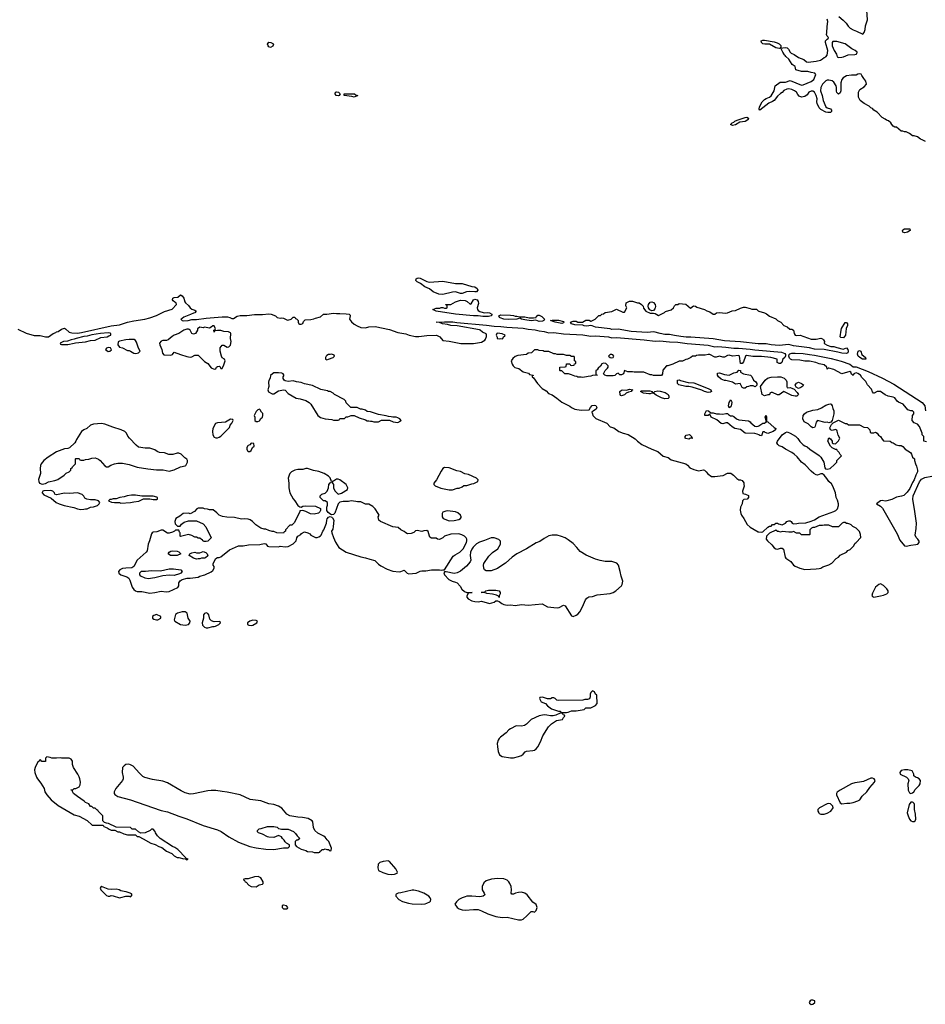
# Model space of a CAD drawing. Header units: inches. Extents: x 2386215 to 2556187, y 580866 to 760840.
# Tile 175 of 203: x 2530811 to 2542068, y 679246 to 691493. Entities that reach past the tile are written whole.
import ezdxf

# ---------------------------------------------------------------- set-up
doc = ezdxf.new("R2010")
doc.units = ezdxf.units.IN
doc.header["$MEASUREMENT"] = 0
for name, color, linetype in [('C5638', 7, 'Continuous'), ('C5639', 7, 'Continuous'), ('C5647', 7, 'Continuous'), ('C5648', 7, 'Continuous'), ('C5649', 7, 'Continuous')]:
    doc.layers.add(name, color=color, linetype=linetype)

msp = doc.modelspace()

# ---------------------------------------------------------------- linework, layer by layer
at = {"layer": 'C5638', "color": 5, "elevation": 20}
for points in [[(2535907, 688227), (2536070, 688240), (2536230, 688213), (2536310, 688210), (2536430, 688174), (2536470, 688170), (2536499, 688150), (2536507, 688130), (2536490, 688109), (2536470, 688107), (2536406, 688114), (2536367, 688107), (2536310, 688089), (2536289, 688089), (2536230, 688109), (2536190, 688104), (2536070, 688074), (2536020, 688080), (2535950, 688109), (2535906, 688146), (2535849, 688169), (2535793, 688213), (2535750, 688234), (2535734, 688250), (2535739, 688270), (2535750, 688277), (2535770, 688281), (2535790, 688277), (2535870, 688237)], [(2536590, 687847), (2536630, 687851), (2536650, 687846), (2536682, 687830), (2536674, 687810), (2536670, 687809), (2536638, 687802), (2536570, 687801), (2536510, 687810), (2536450, 687810), (2536230, 687832), (2535990, 687869), (2535948, 687890), (2535990, 687905), (2536035, 687905), (2536050, 687914), (2536070, 687914), (2536090, 687905), (2536115, 687905), (2536126, 687910), (2536126, 687930), (2536122, 687942), (2536108, 687948), (2536110, 687952), (2536170, 687952), (2536230, 687985), (2536290, 688006), (2536350, 688002), (2536374, 687990), (2536410, 687954), (2536422, 687958), (2536450, 688010), (2536470, 688017), (2536496, 688010), (2536511, 687990), (2536515, 687965), (2536498, 687910), (2536501, 687890), (2536510, 687878), (2536530, 687863), (2536574, 687850)], [(2538670, 687874), (2538645, 687885), (2538629, 687909), (2538625, 687930), (2538629, 687950), (2538650, 687978), (2538670, 687983), (2538690, 687974), (2538709, 687950), (2538713, 687927), (2538711, 687909), (2538705, 687895), (2538690, 687875)], [(2537030, 687796), (2537090, 687799), (2537146, 687786), (2537197, 687783), (2537229, 687791), (2537234, 687806), (2537250, 687818), (2537270, 687818), (2537301, 687801), (2537334, 687770), (2537325, 687750), (2537310, 687744), (2537270, 687740), (2537225, 687755), (2537170, 687749), (2537090, 687759), (2537048, 687770), (2537030, 687782), (2536990, 687767), (2536890, 687765), (2536828, 687768), (2536784, 687784), (2536777, 687790), (2536769, 687810), (2536790, 687822), (2536910, 687820), (2536950, 687815), (2536970, 687807), (2536990, 687807)], [(2533230, 687686), (2533210, 687686), (2533193, 687667), (2533170, 687658), (2533110, 687668), (2533090, 687662), (2533050, 687668), (2533022, 687650), (2533022, 687630), (2532996, 687590), (2532970, 687581), (2532949, 687590), (2532929, 687630), (2532919, 687639), (2532910, 687644), (2532890, 687645), (2532850, 687633), (2532788, 687592), (2532730, 687569), (2532706, 687554), (2532658, 687510), (2532635, 687505), (2532590, 687505), (2532570, 687496), (2532551, 687470), (2532553, 687450), (2532577, 687390), (2532586, 687346), (2532603, 687323), (2532690, 687319), (2532709, 687330), (2532730, 687358), (2532810, 687327), (2532890, 687303), (2532930, 687296), (2532950, 687298), (2532990, 687322), (2533030, 687322), (2533110, 687242), (2533150, 687218), (2533190, 687165), (2533230, 687145), (2533248, 687152), (2533258, 687170), (2533270, 687178), (2533290, 687182), (2533298, 687178), (2533310, 687154), (2533330, 687154), (2533350, 687202), (2533364, 687250), (2533355, 687270), (2533330, 687289), (2533319, 687310), (2533304, 687370), (2533304, 687410), (2533330, 687445), (2533350, 687445), (2533390, 687421), (2533410, 687423), (2533430, 687445), (2533439, 687490), (2533433, 687530), (2533434, 687590), (2533430, 687598), (2533406, 687610), (2533350, 687614), (2533310, 687628), (2533270, 687628), (2533238, 687622), (2533230, 687608), (2533226, 687630), (2533242, 687638), (2533246, 687650)], [(2537550, 687715), (2537510, 687721), (2537466, 687730), (2537408, 687750), (2537430, 687758), (2537510, 687758), (2537570, 687738), (2537578, 687730), (2537570, 687722)], [(2531910, 687597), (2531814, 687590), (2531707, 687573), (2531650, 687556), (2531608, 687552), (2531512, 687530), (2531490, 687519), (2531450, 687512), (2531404, 687496), (2531354, 687490), (2531314, 687470), (2531318, 687458), (2531330, 687454), (2531410, 687452), (2531490, 687468), (2531506, 687474), (2531628, 687488), (2531690, 687504), (2531750, 687507), (2531821, 687539), (2531898, 687550), (2531918, 687562), (2531946, 687570), (2531946, 687590), (2531935, 687595)], [(2536750, 687593), (2536742, 687590), (2536732, 687570), (2536745, 687545), (2536746, 687530), (2536770, 687523), (2536790, 687527), (2536810, 687525), (2536818, 687530), (2536826, 687550), (2536842, 687558), (2536846, 687570), (2536810, 687588)], [(2532170, 687516), (2532130, 687512), (2532050, 687496), (2532034, 687486), (2532033, 687450), (2532050, 687422), (2532090, 687412), (2532150, 687379), (2532170, 687378), (2532190, 687370), (2532230, 687345), (2532250, 687342), (2532270, 687346), (2532290, 687350), (2532309, 687370), (2532287, 687407), (2532263, 687483), (2532250, 687502), (2532234, 687514)], [(2531910, 687414), (2531890, 687408), (2531878, 687390), (2531910, 687367), (2531930, 687371), (2531952, 687388), (2531942, 687410)], [(2534690, 687335), (2534670, 687328), (2534650, 687328), (2534630, 687315), (2534622, 687310), (2534614, 687290), (2534614, 687270), (2534630, 687262), (2534648, 687272), (2534706, 687290), (2534726, 687310), (2534722, 687322)], [(2538170, 687329), (2538150, 687328), (2538132, 687310), (2538150, 687292), (2538170, 687286), (2538188, 687292), (2538195, 687310), (2538183, 687323)], [(2534030, 687102), (2533970, 687099), (2533952, 687090), (2533930, 687066), (2533926, 687034), (2533910, 687006), (2533904, 686984), (2533907, 686930), (2533897, 686890), (2533906, 686866), (2533950, 686841), (2533970, 686841), (2534030, 686876), (2534090, 686891), (2534110, 686884), (2534150, 686845), (2534246, 686786), (2534299, 686779), (2534370, 686758), (2534411, 686731), (2534430, 686712), (2534518, 686570), (2534550, 686547), (2534610, 686527), (2534690, 686521), (2534710, 686512), (2534770, 686514), (2534782, 686518), (2534790, 686534), (2534850, 686534), (2534870, 686554), (2534890, 686554), (2534930, 686572), (2534968, 686572), (2535030, 686541), (2535110, 686518), (2535130, 686505), (2535150, 686505), (2535170, 686498), (2535190, 686498), (2535212, 686492), (2535270, 686492), (2535310, 686512), (2535410, 686514), (2535453, 686493), (2535510, 686485), (2535550, 686502), (2535555, 686510), (2535538, 686530), (2535510, 686542), (2535490, 686548), (2535450, 686548), (2535430, 686555), (2535396, 686556), (2535367, 686567), (2535270, 686582), (2535170, 686615), (2535130, 686622), (2535110, 686635), (2535068, 686648), (2535049, 686649), (2535008, 686668), (2534926, 686670), (2534870, 686726), (2534866, 686750), (2534846, 686770), (2534726, 686830), (2534706, 686850), (2534670, 686868), (2534650, 686869), (2534637, 686877), (2534554, 686894), (2534450, 686944), (2534350, 686964), (2534310, 686982), (2534250, 686989), (2534210, 687002), (2534150, 686995), (2534110, 687002), (2534098, 687010), (2534088, 687030), (2534088, 687050), (2534096, 687064), (2534096, 687076), (2534086, 687090), (2534070, 687098)], [(2539952, 686928), (2539930, 686938), (2539890, 686938), (2539871, 686929), (2539850, 686928), (2539830, 686909), (2539810, 686909), (2539790, 686918), (2539768, 686968), (2539710, 686959), (2539670, 686983), (2539590, 687005), (2539570, 687007), (2539530, 687023), (2539497, 687050), (2539484, 687070), (2539485, 687095), (2539510, 687099), (2539570, 687081), (2539630, 687072), (2539690, 687102), (2539730, 687111), (2539750, 687136), (2539770, 687131), (2539772, 687110), (2539807, 687087), (2539894, 687070), (2539910, 687054), (2539931, 687011), (2539962, 686990), (2539972, 686970), (2539972, 686948)], [(2539370, 686855), (2539322, 686870), (2539290, 686886), (2539170, 686921), (2539130, 686929), (2539090, 686929), (2539006, 686950), (2538988, 686970), (2538988, 687010), (2539010, 687012), (2539024, 687004), (2539122, 686982), (2539190, 686978), (2539370, 686908), (2539401, 686890), (2539410, 686868), (2539400, 686860)], [(2538290, 686814), (2538280, 686820), (2538274, 686830), (2538273, 686870), (2538290, 686884), (2538310, 686891), (2538355, 686885), (2538390, 686898), (2538434, 686890), (2538418, 686882), (2538414, 686870), (2538378, 686862), (2538351, 686849), (2538330, 686829)], [(2538690, 686854), (2538706, 686870), (2538744, 686876), (2538774, 686874), (2538835, 686855), (2538870, 686830), (2538882, 686810), (2538882, 686798), (2538881, 686790), (2538870, 686783), (2538830, 686778), (2538790, 686790), (2538722, 686822), (2538690, 686848), (2538670, 686848), (2538650, 686838), (2538630, 686838), (2538566, 686850), (2538526, 686870), (2538542, 686878), (2538645, 686875), (2538674, 686870), (2538678, 686858)], [(2539630, 686666), (2539621, 686690), (2539630, 686731), (2539650, 686763), (2539661, 686750), (2539663, 686730), (2539656, 686690), (2539650, 686677)], [(2533790, 686648), (2533770, 686642), (2533750, 686622), (2533725, 686570), (2533732, 686550), (2533734, 686510), (2533750, 686494), (2533770, 686494), (2533790, 686502), (2533809, 686531), (2533828, 686550), (2533835, 686570), (2533834, 686594), (2533818, 686610), (2533800, 686640)], [(2531830, 686469), (2531730, 686461), (2531690, 686449), (2531645, 686410), (2531608, 686392), (2531581, 686370), (2531516, 686270), (2531511, 686250), (2531498, 686230), (2531430, 686166), (2531410, 686158), (2531370, 686155), (2531270, 686117), (2531166, 686054), (2531110, 686009), (2531079, 685970), (2531070, 685948), (2531067, 685910), (2531070, 685850), (2531047, 685773), (2531048, 685750), (2531058, 685730), (2531090, 685715), (2531130, 685725), (2531170, 685744), (2531250, 685763), (2531284, 685776), (2531366, 685830), (2531390, 685854), (2531426, 685870), (2531446, 685890), (2531447, 685913), (2531462, 685918), (2531467, 685933), (2531506, 685970), (2531506, 686030), (2531510, 686034), (2531550, 686034), (2531558, 686018), (2531570, 686014), (2531610, 686014), (2531630, 686022), (2531670, 686025), (2531710, 686041), (2531750, 686045), (2531790, 686026), (2531811, 686010), (2531870, 685945), (2531890, 685932), (2531910, 685932), (2531946, 685954), (2531990, 685971), (2532030, 685979), (2532090, 685979), (2532170, 685961), (2532270, 685927), (2532405, 685905), (2532510, 685896), (2532596, 685896), (2532670, 685879), (2532730, 685895), (2532810, 685931), (2532870, 685945), (2532878, 685950), (2532898, 685990), (2532898, 686010), (2532890, 686026), (2532863, 686043), (2532818, 686090), (2532790, 686102), (2532770, 686102), (2532714, 686086), (2532667, 686087), (2532610, 686104), (2532549, 686109), (2532521, 686121), (2532490, 686142), (2532430, 686162), (2532370, 686162), (2532290, 686178), (2532261, 686201), (2532175, 686290), (2532155, 686315), (2532138, 686350), (2532118, 686370), (2532072, 686392), (2531970, 686424), (2531870, 686461)], [(2533430, 686526), (2533371, 686489), (2533270, 686479), (2533245, 686470), (2533211, 686410), (2533206, 686370), (2533212, 686330), (2533230, 686302), (2533250, 686292), (2533270, 686292), (2533290, 686302), (2533310, 686312), (2533418, 686422), (2533428, 686452), (2533450, 686474), (2533458, 686490), (2533466, 686510), (2533462, 686522)], [(2539170, 686286), (2539150, 686288), (2539130, 686274), (2539090, 686284), (2539082, 686290), (2539082, 686310), (2539095, 686325), (2539135, 686335), (2539162, 686310), (2539162, 686302), (2539172, 686290)], [(2533690, 686226), (2533673, 686207), (2533650, 686198), (2533642, 686190), (2533634, 686170), (2533634, 686150), (2533642, 686130), (2533650, 686122), (2533670, 686122), (2533690, 686134), (2533707, 686173), (2533726, 686190), (2533722, 686222)], [(2534390, 685909), (2534370, 685909), (2534330, 685897), (2534270, 685899), (2534230, 685889), (2534190, 685869), (2534170, 685849), (2534159, 685830), (2534147, 685790), (2534156, 685730), (2534158, 685670), (2534166, 685630), (2534171, 685610), (2534210, 685532), (2534231, 685510), (2534270, 685452), (2534293, 685433), (2534310, 685432), (2534330, 685442), (2534370, 685445), (2534490, 685442), (2534550, 685414), (2534552, 685390), (2534542, 685370), (2534525, 685355), (2534470, 685343), (2534426, 685346), (2534370, 685375), (2534330, 685388), (2534294, 685386), (2534294, 685374), (2534224, 685236), (2534193, 685207), (2534170, 685206), (2534114, 685150), (2534114, 685130), (2534098, 685122), (2534090, 685106), (2534009, 685109), (2533970, 685128), (2533950, 685128), (2533910, 685138), (2533870, 685158), (2533850, 685155), (2533810, 685169), (2533746, 685210), (2533706, 685250), (2533674, 685274), (2533650, 685282), (2533610, 685284), (2533570, 685279), (2533483, 685303), (2533385, 685305), (2533333, 685313), (2533289, 685329), (2533260, 685360), (2533216, 685396), (2533170, 685398), (2533147, 685407), (2533110, 685408), (2533090, 685418), (2533030, 685418), (2533014, 685410), (2532984, 685376), (2532931, 685349), (2532914, 685354), (2532842, 685350), (2532801, 685319), (2532752, 685290), (2532738, 685250), (2532744, 685224), (2532773, 685193), (2532807, 685193), (2532823, 685217), (2532855, 685245), (2532910, 685261), (2533010, 685262), (2533090, 685222), (2533125, 685185), (2533192, 685050), (2533150, 685008), (2533130, 685002), (2533103, 685003), (2533086, 685010), (2533082, 685022), (2533070, 685026), (2533050, 685046), (2533030, 685046), (2533010, 685058), (2532990, 685058), (2532950, 685078), (2532910, 685089), (2532810, 685066), (2532806, 685070), (2532806, 685110), (2532798, 685118), (2532790, 685146), (2532750, 685146), (2532734, 685130), (2532710, 685118), (2532668, 685108), (2532650, 685108), (2532590, 685142), (2532570, 685142), (2532515, 685125), (2532470, 685117), (2532458, 685110), (2532450, 685098), (2532426, 685010), (2532408, 684968), (2532394, 684886), (2532383, 684870), (2532270, 684770), (2532228, 684692), (2532205, 684675), (2532130, 684673), (2532090, 684666), (2532054, 684650), (2532041, 684630), (2532043, 684610), (2532069, 684590), (2532143, 684563), (2532167, 684546), (2532180, 684520), (2532210, 684434), (2532230, 684405), (2532250, 684390), (2532270, 684383), (2532330, 684379), (2532430, 684362), (2532490, 684368), (2532570, 684384), (2532630, 684376), (2532670, 684380), (2532778, 684430), (2532788, 684450), (2532789, 684490), (2532806, 684514), (2532830, 684531), (2532895, 684545), (2532930, 684546), (2533030, 684561), (2533049, 684571), (2533113, 684587), (2533193, 684627), (2533210, 684642), (2533229, 684670), (2533228, 684690), (2533218, 684710), (2533218, 684730), (2533249, 684791), (2533270, 684802), (2533290, 684802), (2533310, 684812), (2533419, 684901), (2533530, 684947), (2533590, 684951), (2533657, 684963), (2533796, 684964), (2533850, 684978), (2533870, 684972), (2533890, 684945), (2533910, 684941), (2534030, 684938), (2534050, 684945), (2534110, 684938), (2534150, 684941), (2534210, 684972), (2534248, 685010), (2534258, 685050), (2534269, 685071), (2534306, 685090), (2534316, 685104), (2534350, 685122), (2534392, 685112), (2534418, 685098), (2534430, 685082), (2534490, 685054), (2534510, 685054), (2534530, 685062), (2534550, 685072), (2534558, 685082), (2534579, 685130), (2534593, 685150), (2534625, 685230), (2534627, 685270), (2534634, 685286), (2534650, 685304), (2534670, 685312), (2534690, 685307), (2534699, 685299), (2534714, 685270), (2534709, 685190), (2534702, 685158), (2534688, 685130), (2534691, 685111), (2534710, 685052), (2534735, 684995), (2534778, 684930), (2534870, 684871), (2535050, 684813), (2535110, 684800), (2535162, 684782), (2535227, 684767), (2535270, 684721), (2535299, 684699), (2535378, 684658), (2535450, 684632), (2535530, 684627), (2535550, 684630), (2535590, 684647), (2535628, 684608), (2535650, 684600), (2535738, 684610), (2535790, 684635), (2535810, 684639), (2535860, 684640), (2535930, 684651), (2536030, 684651), (2536055, 684645), (2536070, 684651), (2536090, 684652), (2536201, 684819), (2536223, 684837), (2536281, 684870), (2536323, 684910), (2536363, 684990), (2536369, 685010), (2536369, 685030), (2536362, 685050), (2536342, 685070), (2536307, 685087), (2536270, 685098), (2536170, 685093), (2536091, 685069), (2536070, 685049), (2536030, 685029), (2536006, 685030), (2535990, 685046), (2535930, 685044), (2535910, 685058), (2535904, 685070), (2535890, 685126), (2535870, 685138), (2535836, 685136), (2535810, 685129), (2535750, 685139), (2535730, 685134), (2535710, 685115), (2535677, 685103), (2535630, 685099), (2535610, 685109), (2535590, 685129), (2535550, 685149), (2535517, 685177), (2535450, 685187), (2535295, 685250), (2535274, 685270), (2535269, 685310), (2535278, 685330), (2535269, 685350), (2535230, 685409), (2535200, 685440), (2535150, 685468), (2535110, 685466), (2535050, 685495), (2535010, 685495), (2534990, 685502), (2534930, 685509), (2534898, 685502), (2534830, 685501), (2534790, 685494), (2534768, 685472), (2534730, 685354), (2534710, 685338), (2534690, 685333), (2534677, 685337), (2534645, 685365), (2534629, 685390), (2534629, 685430), (2534636, 685456), (2534638, 685490), (2534610, 685508), (2534588, 685508), (2534546, 685550), (2534548, 685570), (2534568, 685590), (2534610, 685605), (2534633, 685630), (2534649, 685670), (2534655, 685710), (2534670, 685731), (2534683, 685737), (2534689, 685750), (2534670, 685794), (2534650, 685816), (2534595, 685850), (2534530, 685874), (2534465, 685885)], [(2536090, 685924), (2536071, 685910), (2536050, 685878), (2535992, 685768), (2535961, 685730), (2535958, 685710), (2535974, 685694), (2536045, 685665), (2536150, 685647), (2536190, 685647), (2536250, 685665), (2536275, 685665), (2536310, 685682), (2536330, 685698), (2536370, 685698), (2536430, 685722), (2536455, 685725), (2536506, 685750), (2536509, 685770), (2536488, 685790), (2536390, 685835), (2536345, 685845), (2536290, 685875), (2536244, 685884), (2536150, 685921)], [(2534770, 685779), (2534750, 685778), (2534710, 685753), (2534694, 685750), (2534698, 685730), (2534713, 685710), (2534711, 685670), (2534730, 685635), (2534770, 685592), (2534810, 685605), (2534886, 685650), (2534888, 685670), (2534868, 685710), (2534792, 685772)], [(2531198, 685638), (2531110, 685634), (2531100, 685630), (2531090, 685613), (2531090, 685610), (2531110, 685584), (2531203, 685543), (2531266, 685490), (2531301, 685470), (2531363, 685450), (2531484, 685424), (2531530, 685408), (2531570, 685402), (2531610, 685404), (2531630, 685411), (2531650, 685411), (2531690, 685431), (2531730, 685436), (2531778, 685450), (2531798, 685470), (2531808, 685490), (2531790, 685508), (2531750, 685522), (2531690, 685522), (2531646, 685530), (2531623, 685543), (2531610, 685566), (2531588, 685588), (2531530, 685609), (2531430, 685601), (2531370, 685604), (2531270, 685583), (2531250, 685593), (2531242, 685610), (2531224, 685630)], [(2532250, 685579), (2532199, 685579), (2532148, 685572), (2532110, 685557), (2532054, 685550), (2532010, 685535), (2531975, 685535), (2531950, 685526), (2531930, 685526), (2531914, 685510), (2531953, 685493), (2531990, 685486), (2532050, 685486), (2532070, 685481), (2532190, 685487), (2532230, 685498), (2532294, 685506), (2532350, 685532), (2532430, 685534), (2532470, 685525), (2532515, 685525), (2532526, 685530), (2532526, 685550), (2532516, 685556), (2532470, 685568), (2532330, 685568)], [(2536130, 685384), (2536110, 685382), (2536070, 685366), (2536062, 685350), (2536062, 685310), (2536074, 685290), (2536150, 685258), (2536210, 685265), (2536270, 685276), (2536289, 685290), (2536297, 685303), (2536299, 685310), (2536289, 685330), (2536259, 685359), (2536230, 685373)], [(2537490, 685082), (2537430, 685082), (2537390, 685072), (2537330, 685041), (2537278, 685002), (2537230, 684987), (2537110, 684913), (2536990, 684848), (2536934, 684810), (2536850, 684733), (2536790, 684698), (2536750, 684667), (2536670, 684638), (2536610, 684637), (2536589, 684650), (2536579, 684670), (2536575, 684710), (2536582, 684730), (2536641, 684819), (2536690, 684865), (2536755, 684910), (2536788, 684970), (2536787, 685007), (2536768, 685028), (2536708, 685048), (2536670, 685049), (2536590, 685014), (2536526, 684994), (2536488, 684972), (2536448, 684932), (2536430, 684909), (2536415, 684870), (2536411, 684830), (2536419, 684770), (2536411, 684750), (2536363, 684697), (2536290, 684635), (2536250, 684614), (2536210, 684607), (2536114, 684626), (2536090, 684626), (2536085, 684615), (2536092, 684590), (2536147, 684530), (2536185, 684510), (2536230, 684498), (2536250, 684487), (2536287, 684447), (2536309, 684409), (2536342, 684382), (2536370, 684370), (2536434, 684370), (2536390, 684366), (2536371, 684329), (2536371, 684310), (2536384, 684290), (2536430, 684265), (2536470, 684255), (2536510, 684251), (2536550, 684259), (2536650, 684231), (2536708, 684250), (2536730, 684265), (2536750, 684265), (2536770, 684258), (2536806, 684230), (2536830, 684218), (2536870, 684210), (2536916, 684216), (2536970, 684206), (2537050, 684220), (2537130, 684213), (2537307, 684227), (2537370, 684191), (2537490, 684177), (2537516, 684184), (2537570, 684211), (2537590, 684202), (2537670, 684078), (2537690, 684071), (2537730, 684086), (2537750, 684101), (2537775, 684130), (2537807, 684190), (2537843, 684277), (2537861, 684299), (2537887, 684313), (2537930, 684319), (2537990, 684339), (2538150, 684356), (2538190, 684370), (2538220, 684390), (2538290, 684450), (2538302, 684470), (2538310, 684510), (2538286, 684570), (2538277, 684630), (2538255, 684710), (2538235, 684735), (2538170, 684753), (2538090, 684755), (2538025, 684765), (2537970, 684783), (2537854, 684834), (2537778, 684878), (2537737, 684930), (2537690, 684977), (2537630, 685025), (2537590, 685050), (2537547, 685067)], [(2532770, 684829), (2532686, 684830), (2532658, 684850), (2532669, 684870), (2532690, 684881), (2532710, 684885), (2532770, 684882), (2532790, 684874), (2532814, 684850)], [(2533010, 684782), (2532970, 684795), (2532918, 684830), (2532920, 684840), (2532926, 684850), (2532950, 684862), (2532990, 684871), (2533010, 684862), (2533050, 684862), (2533090, 684878), (2533125, 684865), (2533142, 684850), (2533150, 684826), (2533120, 684800), (2533110, 684795), (2533070, 684795), (2533050, 684789), (2533030, 684789)], [(2532730, 684581), (2532670, 684583), (2532590, 684577), (2532490, 684550), (2532410, 684538), (2532370, 684546), (2532315, 684570), (2532304, 684590), (2532305, 684615), (2532325, 684635), (2532376, 684636), (2532450, 684644), (2532560, 684640), (2532670, 684664), (2532723, 684663), (2532814, 684650), (2532832, 684630), (2532814, 684610), (2532799, 684601)], [(2536770, 684306), (2536762, 684322), (2536736, 684336), (2536690, 684349), (2536616, 684356), (2536590, 684368), (2536546, 684370), (2536587, 684373), (2536606, 684390), (2536637, 684397), (2536730, 684398), (2536770, 684391), (2536782, 684370), (2536782, 684350), (2536773, 684327)], [(2532870, 684129), (2532829, 684129), (2532772, 684110), (2532747, 684093), (2532731, 684030), (2532741, 684010), (2532810, 683971), (2532870, 683964), (2532890, 683967), (2532909, 683971), (2532928, 683992), (2532929, 684010), (2532904, 684050), (2532893, 684113)], [(2532510, 684094), (2532478, 684082), (2532462, 684070), (2532462, 684050), (2532477, 684037), (2532510, 684027), (2532530, 684027), (2532566, 684050), (2532566, 684070)], [(2533130, 684115), (2533110, 684108), (2533098, 684090), (2533098, 684050), (2533078, 683990), (2533082, 683962), (2533110, 683938), (2533130, 683931), (2533150, 683931), (2533210, 683946), (2533230, 683947), (2533246, 683950), (2533286, 683970), (2533306, 683990), (2533302, 684002), (2533290, 684006), (2533230, 684002), (2533195, 684015), (2533175, 684035), (2533162, 684090), (2533150, 684108)], [(2533710, 684023), (2533671, 684010), (2533641, 683990), (2533642, 683970), (2533661, 683961), (2533690, 683957), (2533710, 683964), (2533758, 683990), (2533768, 684010), (2533750, 684022)], [(2537930, 683146), (2537910, 683126), (2537904, 683104), (2537902, 683070), (2537893, 683047), (2537870, 683038), (2537836, 683036), (2537810, 683028), (2537510, 683026), (2537488, 683028), (2537466, 683050), (2537450, 683058), (2537430, 683058), (2537410, 683048), (2537370, 683048), (2537310, 683068), (2537278, 683062), (2537274, 683050), (2537294, 683010), (2537346, 682986), (2537370, 682958), (2537423, 682923), (2537507, 682893), (2537532, 682892), (2537538, 682878), (2537550, 682874), (2537610, 682874), (2537630, 682882), (2537670, 682896), (2537730, 682898), (2537827, 682913), (2537850, 682934), (2537910, 682934), (2537970, 682962), (2537988, 682990), (2537986, 683090), (2537970, 683106), (2537955, 683135)], [(2537530, 682866), (2537477, 682843), (2537444, 682836), (2537410, 682834), (2537364, 682844), (2537330, 682845), (2537270, 682835), (2537169, 682791), (2537110, 682732), (2537085, 682715), (2537050, 682706), (2536982, 682710), (2536910, 682674), (2536890, 682661), (2536858, 682622), (2536789, 682570), (2536770, 682551), (2536758, 682530), (2536748, 682490), (2536749, 682450), (2536760, 682390), (2536777, 682350), (2536810, 682329), (2536910, 682312), (2536950, 682312), (2537010, 682329), (2537050, 682340), (2537070, 682356), (2537094, 682386), (2537110, 682396), (2537190, 682402), (2537210, 682408), (2537230, 682424), (2537250, 682448), (2537285, 682510), (2537314, 682586), (2537383, 682697), (2537423, 682737), (2537459, 682761), (2537485, 682775), (2537558, 682790), (2537570, 682814), (2537586, 682830), (2537582, 682842), (2537568, 682848), (2537562, 682862)], [(2531150, 682326), (2531133, 682307), (2531130, 682268), (2531088, 682268), (2531070, 682286), (2531058, 682282), (2531054, 682270), (2531038, 682262), (2531002, 682190), (2530997, 682163), (2530999, 682130), (2531021, 682070), (2531031, 682050), (2531076, 681996), (2531115, 681930), (2531124, 681890), (2531147, 681850), (2531201, 681790), (2531290, 681721), (2531490, 681605), (2531550, 681585), (2531650, 681532), (2531713, 681473), (2531850, 681474), (2531858, 681458), (2531900, 681440), (2531924, 681424), (2531950, 681414), (2531992, 681412), (2532033, 681393), (2532052, 681392), (2532105, 681365), (2532150, 681354), (2532250, 681354), (2532270, 681334), (2532292, 681332), (2532345, 681305), (2532442, 681250), (2532494, 681234), (2532542, 681210), (2532578, 681198), (2532638, 681150), (2532701, 681121), (2532730, 681092), (2532770, 681072), (2532790, 681072), (2532850, 681054), (2532878, 681058), (2532874, 681050), (2532890, 681042), (2532906, 681050), (2532880, 681060), (2532878, 681070), (2532778, 681170), (2532738, 681198), (2532709, 681209), (2532558, 681310), (2532523, 681343), (2532500, 681380), (2532496, 681396), (2532470, 681426), (2532450, 681426), (2532432, 681408), (2532370, 681378), (2532316, 681376), (2532286, 681390), (2532250, 681426), (2532210, 681426), (2532190, 681446), (2532010, 681448), (2531916, 681496), (2531890, 681498), (2531867, 681507), (2531846, 681530), (2531846, 681590), (2531786, 681650), (2531782, 681662), (2531770, 681666), (2531750, 681686), (2531730, 681686), (2531710, 681706), (2531690, 681706), (2531670, 681738), (2531630, 681758), (2531614, 681774), (2531528, 681830), (2531482, 681870), (2531466, 681894), (2531466, 681906), (2531446, 681910), (2531450, 681914), (2531470, 681914), (2531488, 681932), (2531510, 681932), (2531550, 681952), (2531562, 681978), (2531566, 682010), (2531560, 682050), (2531550, 682075), (2531532, 682110), (2531479, 682190), (2531469, 682230), (2531468, 682270), (2531450, 682295), (2531428, 682308), (2531331, 682309), (2531314, 682314), (2531268, 682308), (2531212, 682308), (2531190, 682318)], [(2532166, 682234), (2532132, 682230), (2532110, 682214), (2532091, 682190), (2532087, 682130), (2532098, 682070), (2532098, 682050), (2532091, 682030), (2532007, 681930), (2531985, 681890), (2531985, 681870), (2531995, 681855), (2532033, 681833), (2532190, 681791), (2532270, 681759), (2532570, 681658), (2532650, 681640), (2532790, 681585), (2532890, 681555), (2533092, 681472), (2533270, 681416), (2533314, 681394), (2533410, 681328), (2533530, 681265), (2533670, 681211), (2533750, 681191), (2533870, 681177), (2533970, 681174), (2534092, 681192), (2534150, 681194), (2534166, 681210), (2534166, 681230), (2534126, 681250), (2534110, 681266), (2534098, 681290), (2534078, 681310), (2534066, 681330), (2534030, 681346), (2533970, 681322), (2533910, 681324), (2533890, 681329), (2533830, 681362), (2533780, 681380), (2533766, 681390), (2533766, 681410), (2533786, 681430), (2533813, 681433), (2533890, 681456), (2533970, 681458), (2534010, 681451), (2534030, 681432), (2534050, 681431), (2534065, 681425), (2534150, 681425), (2534214, 681394), (2534238, 681370), (2534260, 681340), (2534294, 681310), (2534270, 681286), (2534250, 681286), (2534234, 681270), (2534234, 681230), (2534254, 681210), (2534310, 681178), (2534370, 681158), (2534390, 681146), (2534450, 681142), (2534473, 681133), (2534530, 681134), (2534542, 681138), (2534547, 681153), (2534562, 681158), (2534567, 681173), (2534590, 681174), (2534610, 681182), (2534630, 681174), (2534653, 681173), (2534658, 681158), (2534670, 681154), (2534682, 681158), (2534686, 681190), (2534654, 681270), (2534632, 681292), (2534610, 681324), (2534590, 681339), (2534517, 681377), (2534478, 681410), (2534465, 681445), (2534456, 681516), (2534446, 681530), (2534396, 681556), (2534326, 681570), (2534270, 681575), (2534170, 681592), (2534133, 681613), (2534070, 681686), (2534030, 681713), (2533970, 681731), (2533910, 681740), (2533810, 681779), (2533675, 681795), (2533550, 681852), (2533390, 681887), (2533330, 681892), (2533250, 681906), (2533190, 681905), (2533150, 681903), (2532970, 681863), (2532930, 681861), (2532870, 681875), (2532820, 681900), (2532650, 682001), (2532590, 682020), (2532463, 682043), (2532366, 682066), (2532341, 682081), (2532300, 682120), (2532220, 682210), (2532190, 682227)], [(2535390, 681030), (2535330, 681024), (2535287, 681010), (2535267, 680990), (2535263, 680943), (2535272, 680910), (2535324, 680884), (2535386, 680866), (2535430, 680863), (2535470, 680867), (2535502, 680878), (2535509, 680890), (2535487, 680930), (2535410, 681022)], [(2533775, 680835), (2533730, 680834), (2533650, 680808), (2533613, 680807), (2533598, 680802), (2533594, 680790), (2533605, 680785), (2533614, 680770), (2533626, 680766), (2533658, 680730), (2533690, 680711), (2533750, 680706), (2533789, 680731), (2533830, 680742), (2533838, 680750), (2533838, 680770), (2533810, 680818)], [(2531830, 680713), (2531822, 680710), (2531811, 680690), (2531818, 680670), (2531890, 680601), (2531910, 680591), (2531930, 680591), (2531950, 680598), (2531975, 680595), (2532050, 680572), (2532067, 680573), (2532130, 680592), (2532170, 680592), (2532190, 680585), (2532198, 680590), (2532208, 680610), (2532200, 680620), (2532186, 680630), (2532133, 680647), (2532110, 680648), (2532070, 680658), (2532046, 680670), (2532010, 680679), (2531950, 680673), (2531910, 680679)], [(2536750, 680810), (2536676, 680804), (2536610, 680782), (2536582, 680758), (2536558, 680710), (2536561, 680670), (2536586, 680630), (2536592, 680610), (2536572, 680590), (2536530, 680584), (2536430, 680590), (2536370, 680590), (2536350, 680585), (2536310, 680572), (2536270, 680550), (2536239, 680521), (2536221, 680490), (2536249, 680449), (2536274, 680434), (2536310, 680423), (2536350, 680418), (2536450, 680427), (2536510, 680424), (2536550, 680411), (2536631, 680370), (2536730, 680340), (2536808, 680328), (2536870, 680330), (2537010, 680298), (2537050, 680299), (2537070, 680307), (2537115, 680345), (2537130, 680365), (2537170, 680402), (2537190, 680402), (2537210, 680394), (2537230, 680414), (2537242, 680450), (2537230, 680486), (2537190, 680515), (2537121, 680610), (2537090, 680630), (2537050, 680640), (2537010, 680639), (2536974, 680630), (2536950, 680618), (2536930, 680618), (2536922, 680630), (2536924, 680670), (2536919, 680710), (2536904, 680750), (2536891, 680771), (2536871, 680791), (2536830, 680806)], [(2535710, 680667), (2535690, 680667), (2535550, 680634), (2535514, 680630), (2535490, 680618), (2535485, 680610), (2535485, 680590), (2535522, 680550), (2535570, 680527), (2535643, 680503), (2535690, 680496), (2535810, 680493), (2535850, 680497), (2535870, 680504), (2535910, 680521), (2535919, 680530), (2535921, 680550), (2535914, 680570), (2535897, 680590), (2535834, 680630), (2535768, 680652)], [(2534090, 680478), (2534082, 680478), (2534074, 680470), (2534074, 680450), (2534090, 680434), (2534130, 680434), (2534142, 680438), (2534146, 680450), (2534126, 680470)]]:
    msp.add_lwpolyline(points, close=True, dxfattribs=at)
for points in [[(2530790, 687645), (2530893, 687593), (2530990, 687567), (2531065, 687565), (2531134, 687550), (2531170, 687548), (2531229, 687591), (2531259, 687601), (2531270, 687612), (2531290, 687614), (2531330, 687645), (2531370, 687656), (2531382, 687650), (2531427, 687607), (2531459, 687599), (2531530, 687595), (2531578, 687602), (2531950, 687687), (2532050, 687699), (2532150, 687730), (2532230, 687749), (2532368, 687770), (2532430, 687785), (2532510, 687813), (2532610, 687865), (2532706, 687894), (2532762, 687950), (2532758, 687970), (2532738, 687978), (2532717, 687997), (2532712, 688010), (2532716, 688030), (2532730, 688039), (2532777, 688043), (2532810, 688071), (2532830, 688057), (2532850, 688031), (2532863, 687983), (2532871, 687970), (2532910, 687939), (2532929, 687909), (2532950, 687891), (2532990, 687879), (2533005, 687870), (2532990, 687849), (2532970, 687845), (2532935, 687825), (2532850, 687793), (2532830, 687775), (2532814, 687770), (2532832, 687752), (2532850, 687746), (2532906, 687750), (2532950, 687763), (2533010, 687765), (2533130, 687780), (2533330, 687798), (2533396, 687796), (2533422, 687790), (2533450, 687775), (2533470, 687775), (2533514, 687806), (2533550, 687814), (2533635, 687815), (2533730, 687827), (2533830, 687826), (2533910, 687835), (2533938, 687830), (2533991, 687811), (2534012, 687790), (2534050, 687780), (2534070, 687784), (2534090, 687781), (2534130, 687759), (2534143, 687757), (2534186, 687770), (2534210, 687792), (2534232, 687792), (2534238, 687778), (2534250, 687774), (2534274, 687750), (2534274, 687730), (2534282, 687710), (2534290, 687705), (2534310, 687705), (2534330, 687714), (2534340, 687740), (2534361, 687759), (2534430, 687763), (2534469, 687771), (2534490, 687781), (2534550, 687798), (2534586, 687830), (2534631, 687831), (2534710, 687844), (2534750, 687838), (2534790, 687840), (2534870, 687836), (2534905, 687830), (2534917, 687817), (2534921, 687810), (2534911, 687770), (2534937, 687737), (2534968, 687708), (2535004, 687684), (2535050, 687665), (2535110, 687661), (2535150, 687671), (2535230, 687676), (2535410, 687639), (2535510, 687604), (2535610, 687586), (2535651, 687571), (2535730, 687551), (2535771, 687551), (2535870, 687566), (2535991, 687571), (2536034, 687550), (2536070, 687505), (2536150, 687496), (2536294, 687466), (2536450, 687466), (2536550, 687481), (2536594, 687506), (2536602, 687518), (2536612, 687552), (2536614, 687574), (2536610, 687588), (2536566, 687606), (2536537, 687630), (2536526, 687634), (2536250, 687686), (2536170, 687690), (2536130, 687704), (2536066, 687710), (2536030, 687728), (2535986, 687730), (2536090, 687737), (2536195, 687735), (2536245, 687725), (2536615, 687695), (2536710, 687682), (2536790, 687679), (2536867, 687667), (2537070, 687655), (2537130, 687642), (2537217, 687636), (2537270, 687622), (2537330, 687617), (2537390, 687600), (2537450, 687603), (2537570, 687587), (2537810, 687572), (2537910, 687557), (2537970, 687560), (2538130, 687550), (2538170, 687536), (2538230, 687540), (2538572, 687512), (2538710, 687493), (2538770, 687498), (2538890, 687485), (2538990, 687481), (2539110, 687466), (2539370, 687444), (2539450, 687425), (2539490, 687429), (2539590, 687422), (2539690, 687406), (2539747, 687407), (2539890, 687397), (2539950, 687387), (2540000, 687383)], [(2540000, 687462), (2539990, 687462), (2539770, 687486), (2539570, 687501), (2539430, 687522), (2539154, 687546), (2539094, 687546), (2539030, 687553), (2538950, 687564), (2538890, 687579), (2538830, 687579), (2538771, 687589), (2538692, 687612), (2538610, 687603), (2538410, 687615), (2538250, 687642), (2538170, 687641), (2538150, 687647), (2537970, 687667), (2537927, 687687), (2537910, 687689), (2537862, 687682), (2537827, 687687), (2537810, 687695), (2537710, 687697), (2537669, 687709), (2537658, 687730), (2537690, 687745), (2537730, 687745), (2537750, 687732), (2537807, 687733), (2537850, 687754), (2537890, 687754), (2537910, 687742), (2537916, 687744), (2537966, 687770), (2538010, 687814), (2538030, 687814), (2538048, 687832), (2538070, 687834), (2538088, 687852), (2538170, 687862), (2538230, 687892), (2538310, 687854), (2538330, 687854), (2538358, 687910), (2538347, 687933), (2538348, 687970), (2538391, 687991), (2538430, 687991), (2538490, 687971), (2538510, 687971), (2538542, 687950), (2538562, 687930), (2538564, 687904), (2538594, 687870), (2538650, 687845), (2538690, 687845), (2538710, 687838), (2538750, 687812), (2538826, 687850), (2538838, 687862), (2538910, 687885), (2538938, 687910), (2538950, 687934), (2538966, 687950), (2538990, 687952), (2539010, 687962), (2539090, 687956), (2539150, 687905), (2539185, 687935), (2539210, 687931), (2539230, 687918), (2539322, 687890), (2539351, 687871), (2539390, 687858), (2539432, 687832), (2539450, 687831), (2539474, 687846), (2539507, 687853), (2539590, 687844), (2539610, 687847), (2539666, 687874), (2539710, 687876), (2539770, 687906), (2539810, 687916), (2539830, 687916), (2539890, 687902), (2539910, 687892), (2539970, 687894), (2539991, 687871), (2540000, 687869)], [(2540000, 687304), (2539925, 687305), (2539844, 687316), (2539831, 687309), (2539810, 687238), (2539790, 687215), (2539770, 687218), (2539758, 687310), (2539750, 687315), (2539670, 687308), (2539630, 687319), (2539610, 687315), (2539570, 687295), (2539550, 687295), (2539510, 687308), (2539470, 687295), (2539450, 687295), (2539390, 687329), (2539371, 687329), (2539330, 687322), (2539250, 687322), (2539224, 687316), (2539210, 687309), (2539173, 687307), (2539154, 687290), (2539114, 687270), (2539090, 687268), (2539050, 687248), (2539010, 687248), (2538931, 687209), (2538868, 687188), (2538852, 687188), (2538804, 687136), (2538802, 687090), (2538790, 687066), (2538691, 687069), (2538670, 687075), (2538650, 687075), (2538570, 687109), (2538450, 687109), (2538430, 687115), (2538370, 687115), (2538330, 687128), (2538315, 687090), (2538290, 687077), (2538270, 687077), (2538250, 687095), (2538230, 687089), (2538210, 687069), (2538190, 687064), (2538110, 687062), (2538086, 687070), (2538066, 687090), (2538089, 687131), (2538119, 687161), (2538124, 687170), (2538124, 687190), (2538096, 687216), (2538070, 687223), (2538047, 687213), (2538030, 687182), (2538003, 687157), (2537990, 687138), (2537974, 687130), (2537974, 687090), (2537978, 687078), (2537994, 687070), (2537930, 687066), (2537910, 687058), (2537876, 687056), (2537810, 687042), (2537790, 687048), (2537750, 687048), (2537736, 687056), (2537710, 687058), (2537670, 687078), (2537633, 687087), (2537588, 687088), (2537550, 687126), (2537530, 687126), (2537526, 687130), (2537527, 687173), (2537590, 687174), (2537602, 687178), (2537606, 687210), (2537610, 687214), (2537650, 687214), (2537658, 687198), (2537670, 687194), (2537702, 687198), (2537707, 687213), (2537722, 687218), (2537726, 687230), (2537722, 687242), (2537706, 687250), (2537706, 687290), (2537702, 687302), (2537670, 687306), (2537650, 687318), (2537610, 687318), (2537570, 687328), (2537490, 687328), (2537470, 687338), (2537450, 687338), (2537390, 687368), (2537330, 687366), (2537316, 687376), (2537270, 687378), (2537250, 687388), (2537210, 687386), (2537172, 687348), (2537133, 687347), (2537111, 687329), (2537005, 687315), (2536970, 687302), (2536940, 687280), (2536921, 687250), (2536933, 687210), (2536947, 687187), (2536967, 687167), (2537014, 687154), (2537070, 687114), (2537135, 687095), (2537150, 687082), (2537170, 687074), (2537193, 687073), (2537193, 687067), (2537182, 687058), (2537182, 687050), (2537198, 687038), (2537247, 686970), (2537307, 686907), (2537357, 686877), (2537385, 686845), (2537428, 686828), (2537487, 686787), (2537550, 686736), (2537650, 686687), (2537670, 686671), (2537710, 686651), (2537790, 686635), (2537890, 686642), (2537906, 686670), (2537927, 686693), (2537950, 686700), (2537973, 686693), (2537986, 686670), (2537978, 686650), (2537942, 686630), (2537922, 686610), (2537932, 686592), (2537934, 686570), (2537972, 686532), (2538110, 686476), (2538152, 686430), (2538195, 686415), (2538258, 686370), (2538312, 686350), (2538375, 686335), (2538461, 686281), (2538491, 686250), (2538544, 686210), (2538670, 686151), (2538743, 686123), (2538810, 686064), (2538870, 686048), (2538910, 686019), (2539091, 685971), (2539114, 685954), (2539141, 685921), (2539190, 685899), (2539250, 685884), (2539310, 685894), (2539322, 685890), (2539345, 685870), (2539363, 685843), (2539410, 685811), (2539450, 685811), (2539520, 685820), (2539555, 685825), (2539610, 685851), (2539650, 685851), (2539682, 685830), (2539725, 685785), (2539750, 685772), (2539771, 685771), (2539790, 685762), (2539811, 685731), (2539811, 685710), (2539818, 685690), (2539794, 685630), (2539798, 685598), (2539832, 685592), (2539870, 685574), (2539872, 685550), (2539854, 685530), (2539813, 685527), (2539794, 685510), (2539793, 685473), (2539772, 685428), (2539767, 685393), (2539775, 685350), (2539782, 685330), (2539812, 685290), (2539854, 685214), (2539890, 685182), (2539990, 685124), (2540000, 685123)], [(2540000, 686328), (2539979, 686339), (2539950, 686345), (2539829, 686349), (2539770, 686397), (2539702, 686410), (2539669, 686429), (2539610, 686479), (2539590, 686478), (2539553, 686467), (2539530, 686470), (2539476, 686516), (2539408, 686550), (2539390, 686586), (2539371, 686569), (2539331, 686569), (2539328, 686570), (2539326, 686590), (2539350, 686631), (2539374, 686630), (2539402, 686602), (2539430, 686602), (2539471, 686591), (2539510, 686591), (2539550, 686585), (2539590, 686595), (2539610, 686595), (2539621, 686581), (2539647, 686567), (2539670, 686566), (2539690, 686558), (2539722, 686530), (2539750, 686516), (2539870, 686502), (2539891, 686491), (2539900, 686480), (2539950, 686439), (2539970, 686433), (2539990, 686436), (2540000, 686443)]]:
    msp.add_lwpolyline(points, dxfattribs=at)
at = {"layer": 'C5639', "color": 5, "elevation": 20}
for points in [[(2533930, 691149), (2533910, 691155), (2533898, 691170), (2533892, 691190), (2533910, 691213), (2533931, 691210), (2533959, 691199), (2533967, 691190), (2533957, 691163)], [(2534770, 690546), (2534745, 690550), (2534734, 690570), (2534735, 690590), (2534750, 690595), (2534772, 690590), (2534794, 690570), (2534782, 690550)], [(2534970, 690530), (2534938, 690538), (2534846, 690550), (2534846, 690570), (2534950, 690573), (2534972, 690570), (2534995, 690555), (2535014, 690550)], [(2539670, 690178), (2539646, 690190), (2539666, 690210), (2539690, 690218), (2539702, 690230), (2539730, 690245), (2539830, 690276), (2539850, 690279), (2539871, 690270), (2539865, 690250), (2539850, 690239), (2539830, 690229), (2539763, 690217), (2539710, 690184)]]:
    msp.add_lwpolyline(points, close=True, dxfattribs=at)
at = {"layer": 'C5647', "color": 5, "elevation": 20}
msp.add_lwpolyline([(2540670, 679297), (2540650, 679296), (2540636, 679290), (2540626, 679270), (2540630, 679261), (2540650, 679246), (2540670, 679248), (2540694, 679270), (2540695, 679290)], close=True, dxfattribs=at)
at = {"layer": 'C5648', "color": 5, "elevation": 20}
for points in [[(2542070, 689978), (2542027, 690000)], [(2540000, 687869), (2540070, 687847), (2540095, 687835), (2540130, 687806), (2540210, 687771), (2540230, 687751), (2540272, 687730), (2540311, 687691), (2540350, 687672), (2540386, 687646), (2540410, 687642), (2540430, 687631), (2540436, 687590), (2540450, 687571), (2540467, 687567), (2540514, 687570), (2540650, 687518), (2540710, 687518), (2540771, 687531), (2540790, 687522), (2540802, 687510), (2540814, 687490), (2540812, 687470), (2540820, 687460), (2540850, 687443), (2540894, 687430), (2540930, 687428), (2540970, 687418), (2541045, 687395), (2541090, 687412), (2541105, 687390), (2541111, 687370), (2541106, 687350), (2541090, 687341), (2541030, 687344), (2540979, 687359), (2540810, 687390), (2540690, 687397), (2540630, 687412), (2540430, 687435), (2540370, 687453), (2540250, 687441), (2540150, 687450), (2540090, 687460), (2540000, 687462)], [(2540000, 687383), (2540279, 687359), (2540323, 687343), (2540331, 687330), (2540331, 687311), (2540322, 687290), (2540296, 687270), (2540285, 687230), (2540270, 687215), (2540250, 687218), (2540228, 687230), (2540228, 687270), (2540146, 687290), (2540030, 687304), (2540000, 687304)], [(2542082, 686242), (2542048, 686250), (2542048, 686310), (2542029, 686330), (2542029, 686350), (2542022, 686370), (2541994, 686434), (2541970, 686462), (2541930, 686478), (2541906, 686510), (2541908, 686570), (2541926, 686590), (2541926, 686610), (2541907, 686627), (2541890, 686628), (2541850, 686642), (2541793, 686710), (2541736, 686736), (2541719, 686750), (2541690, 686789), (2541670, 686799), (2541606, 686810), (2541570, 686828), (2541510, 686868), (2541470, 686868), (2541434, 686850), (2541426, 686850), (2541410, 686866), (2541398, 686898), (2541349, 686950), (2541330, 686995), (2541281, 687041), (2541261, 687070), (2541230, 687093), (2541210, 687099), (2541186, 687094), (2541178, 687090), (2541170, 687068), (2541150, 687086), (2541142, 687110), (2541130, 687119), (2541030, 687089), (2540930, 687144), (2540870, 687158), (2540862, 687158), (2540848, 687148), (2540846, 687170), (2540810, 687202), (2540750, 687213), (2540709, 687230), (2540630, 687245), (2540570, 687245), (2540510, 687259), (2540410, 687263), (2540392, 687272), (2540382, 687282), (2540372, 687310), (2540374, 687330), (2540383, 687337), (2540410, 687344), (2540450, 687347), (2540550, 687342), (2540627, 687327), (2540690, 687322), (2540898, 687278), (2541024, 687244), (2541129, 687209), (2541170, 687174), (2541210, 687176), (2541359, 687119), (2541535, 687035), (2541678, 686958), (2542029, 686730), (2542064, 686690), (2542071, 686630)], [(2540000, 686443), (2540050, 686476), (2540070, 686476), (2540089, 686490), (2540089, 686510), (2540078, 686550), (2540090, 686572), (2540096, 686550), (2540094, 686494), (2540110, 686492), (2540190, 686422), (2540212, 686410), (2540205, 686390), (2540178, 686370), (2540110, 686345), (2540078, 686358), (2540070, 686366), (2540050, 686366), (2540030, 686318), (2540010, 686322), (2540000, 686328)], [(2540000, 685123), (2540030, 685121), (2540050, 685125), (2540110, 685182), (2540130, 685192), (2540150, 685194), (2540170, 685214), (2540190, 685214), (2540210, 685232), (2540230, 685231), (2540244, 685224), (2540290, 685212), (2540329, 685231), (2540348, 685250), (2540370, 685262), (2540390, 685258), (2540402, 685250), (2540412, 685232), (2540430, 685222), (2540470, 685225), (2540490, 685231), (2540583, 685237), (2540650, 685256), (2540690, 685271), (2540750, 685311), (2540930, 685375), (2540955, 685390), (2540975, 685410), (2540989, 685450), (2540989, 685470), (2540977, 685517), (2540958, 685550), (2540953, 685610), (2540918, 685690), (2540900, 685720), (2540868, 685748), (2540846, 685786), (2540810, 685829), (2540790, 685844), (2540770, 685843), (2540730, 685829), (2540710, 685833), (2540682, 685850), (2540650, 685877), (2540576, 685956), (2540529, 685990), (2540475, 686055), (2540439, 686090), (2540410, 686110), (2540330, 686150), (2540290, 686181), (2540250, 686194), (2540234, 686210), (2540224, 686230), (2540229, 686250), (2540289, 686330), (2540330, 686359), (2540350, 686366), (2540390, 686351), (2540454, 686314), (2540483, 686283), (2540510, 686245), (2540550, 686205), (2540571, 686191), (2540600, 686180), (2540631, 686150), (2540750, 686071), (2540770, 686051), (2540808, 685988), (2540821, 685921), (2540828, 685908), (2540850, 685902), (2540887, 685913), (2540940, 685960), (2540968, 685990), (2540970, 686012), (2541026, 686070), (2541010, 686086), (2540998, 686110), (2540978, 686130), (2540970, 686146), (2540950, 686148), (2540910, 686169), (2540888, 686190), (2540855, 686250), (2540870, 686291), (2540890, 686278), (2540911, 686250), (2540912, 686232), (2540924, 686224), (2540950, 686218), (2540990, 686256), (2541001, 686279), (2541004, 686290), (2540986, 686326), (2540974, 686374), (2540967, 686387), (2540950, 686397), (2540910, 686384), (2540889, 686390), (2540883, 686417), (2540902, 686458), (2540922, 686478), (2540990, 686511), (2541070, 686472), (2541094, 686470), (2541113, 686453), (2541250, 686454), (2541305, 686425), (2541350, 686422), (2541378, 686390), (2541384, 686364), (2541390, 686354), (2541427, 686353), (2541450, 686362), (2541470, 686352), (2541485, 686325), (2541511, 686311), (2541530, 686274), (2541550, 686254), (2541630, 686252), (2541650, 686234), (2541670, 686232), (2541706, 686206), (2541737, 686197), (2541770, 686196), (2541790, 686185), (2541818, 686150), (2541885, 686110), (2541898, 686090), (2541910, 686054), (2541934, 686030), (2541934, 686010), (2541945, 685970), (2541960, 685940), (2541972, 685890), (2541972, 685870), (2541951, 685830), (2541931, 685770), (2541910, 685738), (2541876, 685664), (2541844, 685616), (2541803, 685577), (2541774, 685566), (2541710, 685553), (2541650, 685526), (2541590, 685510), (2541570, 685506), (2541530, 685512), (2541510, 685509), (2541462, 685470), (2541510, 685443), (2541536, 685416), (2541718, 685098), (2541750, 685020), (2541809, 684949), (2541830, 684945), (2541890, 684959), (2541950, 684964), (2541975, 684970), (2541993, 684990), (2541990, 685006), (2541975, 685030), (2541953, 685053), (2541943, 685083), (2541954, 685166), (2541957, 685230), (2541938, 685378), (2541913, 685530), (2541917, 685570), (2541996, 685744), (2542022, 685778), (2542061, 685799), (2542150, 685815)]]:
    msp.add_lwpolyline(points, dxfattribs=at)
for points in [[(2541810, 688844), (2541790, 688850), (2541785, 688870), (2541790, 688878), (2541810, 688893), (2541875, 688890), (2541878, 688870), (2541847, 688850), (2541830, 688845)], [(2541050, 687537), (2541019, 687539), (2541009, 687549), (2541022, 687630), (2541028, 687652), (2541070, 687726), (2541090, 687726), (2541099, 687710), (2541102, 687690), (2541086, 687654), (2541074, 687570)], [(2541330, 687269), (2541289, 687270), (2541253, 687290), (2541233, 687310), (2541225, 687335), (2541235, 687370), (2541250, 687379), (2541265, 687370), (2541279, 687330), (2541323, 687290)], [(2540350, 686914), (2540390, 686918), (2540410, 686912), (2540436, 686896), (2540477, 686857), (2540492, 686830), (2540470, 686809), (2540450, 686809), (2540410, 686819), (2540310, 686869), (2540250, 686829), (2540229, 686829), (2540170, 686858), (2540150, 686858), (2540134, 686850), (2540131, 686829), (2540110, 686828), (2540070, 686814), (2540042, 686830), (2540018, 686930), (2540078, 687010), (2540107, 687033), (2540150, 687047), (2540230, 687053), (2540272, 687050), (2540313, 687033), (2540339, 687010), (2540347, 686990), (2540345, 686930)], [(2540490, 686908), (2540461, 686921), (2540449, 686949), (2540466, 686974), (2540490, 686983), (2540531, 686970), (2540552, 686950), (2540544, 686936), (2540520, 686920)], [(2540870, 686478), (2540850, 686486), (2540823, 686483), (2540730, 686508), (2540711, 686489), (2540701, 686439), (2540690, 686422), (2540670, 686417), (2540650, 686429), (2540610, 686467), (2540561, 686490), (2540547, 686530), (2540549, 686570), (2540565, 686590), (2540590, 686610), (2540670, 686637), (2540734, 686646), (2540776, 686664), (2540830, 686698), (2540870, 686713), (2540890, 686715), (2540898, 686710), (2540910, 686692), (2540918, 686658), (2540931, 686629), (2540931, 686589), (2540912, 686508), (2540893, 686487)], [(2541070, 685238), (2541050, 685238), (2541034, 685230), (2540990, 685186), (2540913, 685187), (2540867, 685207), (2540810, 685208), (2540790, 685202), (2540750, 685202), (2540690, 685178), (2540670, 685178), (2540654, 685170), (2540634, 685150), (2540634, 685090), (2540630, 685086), (2540530, 685086), (2540510, 685106), (2540468, 685108), (2540430, 685126), (2540410, 685118), (2540370, 685118), (2540290, 685128), (2540270, 685118), (2540247, 685127), (2540230, 685128), (2540210, 685146), (2540130, 685108), (2540092, 685070), (2540091, 685030), (2540105, 685010), (2540161, 684961), (2540190, 684925), (2540210, 684911), (2540230, 684906), (2540270, 684918), (2540290, 684918), (2540306, 684906), (2540326, 684810), (2540334, 684794), (2540396, 684756), (2540430, 684710), (2540450, 684696), (2540510, 684670), (2540570, 684656), (2540710, 684661), (2540750, 684667), (2540770, 684671), (2540794, 684686), (2540830, 684701), (2540870, 684711), (2540905, 684735), (2540958, 684790), (2540988, 684810), (2541009, 684831), (2541088, 684872), (2541106, 684890), (2541135, 684905), (2541175, 684945), (2541196, 684984), (2541210, 684992), (2541268, 685052), (2541264, 685090), (2541249, 685129), (2541210, 685168), (2541168, 685188), (2541146, 685210), (2541130, 685218), (2541107, 685227), (2541088, 685228)], [(2541510, 684478), (2541490, 684469), (2541450, 684434), (2541410, 684362), (2541403, 684330), (2541410, 684318), (2541430, 684311), (2541510, 684327), (2541550, 684335), (2541588, 684350), (2541608, 684370), (2541608, 684390), (2541590, 684415), (2541550, 684455)], [(2541850, 682162), (2541810, 682162), (2541770, 682154), (2541752, 682130), (2541754, 682110), (2541834, 682070), (2541853, 682053), (2541860, 682040), (2541862, 682030), (2541851, 681989), (2541854, 681910), (2541870, 681876), (2541890, 681867), (2541910, 681876), (2541924, 681890), (2541942, 681918), (2541993, 681970), (2542004, 681990), (2542009, 682030), (2541990, 682049), (2541970, 682062), (2541946, 682070), (2541927, 682087), (2541926, 682110), (2541906, 682150)], [(2541410, 682059), (2541390, 682058), (2541301, 682019), (2541252, 682008), (2541190, 682002), (2541150, 681990), (2541010, 681912), (2540974, 681886), (2540965, 681870), (2540964, 681850), (2541011, 681751), (2541030, 681738), (2541092, 681748), (2541130, 681749), (2541170, 681756), (2541230, 681777), (2541253, 681790), (2541285, 681835), (2541343, 681890), (2541377, 681943), (2541436, 682010), (2541443, 682030), (2541432, 682052)], [(2540870, 681746), (2540850, 681741), (2540754, 681690), (2540733, 681670), (2540734, 681650), (2540743, 681630), (2540750, 681621), (2540770, 681612), (2540810, 681613), (2540850, 681624), (2540893, 681650), (2540921, 681690), (2540919, 681710), (2540890, 681740)], [(2541910, 681762), (2541890, 681760), (2541869, 681731), (2541844, 681630), (2541853, 681590), (2541872, 681550), (2541890, 681529), (2541910, 681520), (2541930, 681521), (2541944, 681530), (2541951, 681550), (2541948, 681610), (2541934, 681670), (2541935, 681730), (2541930, 681745), (2541918, 681758)]]:
    msp.add_lwpolyline(points, close=True, dxfattribs=at)
at = {"layer": 'C5649', "color": 5, "elevation": 20}
for points in [[(2540993, 691533), (2541048, 691488), (2541085, 691450), (2541110, 691412), (2541132, 691390), (2541170, 691366), (2541212, 691352), (2541290, 691314), (2541310, 691334), (2541322, 691370), (2541325, 691415), (2541349, 691490), (2541341, 691610)], [(2542027, 690000), (2542009, 690009), (2541970, 690035), (2541928, 690048), (2541910, 690049), (2541870, 690078), (2541830, 690098), (2541810, 690098), (2541790, 690108), (2541770, 690108), (2541710, 690158), (2541690, 690158), (2541670, 690168), (2541650, 690188), (2541638, 690210), (2541610, 690235), (2541585, 690245), (2541570, 690258), (2541530, 690278), (2541470, 690342), (2541428, 690370), (2541410, 690388), (2541390, 690398), (2541370, 690418), (2541309, 690449), (2541258, 690490), (2541238, 690530), (2541238, 690590), (2541256, 690624), (2541310, 690658), (2541337, 690690), (2541329, 690730), (2541303, 690763), (2541281, 690801), (2541270, 690814), (2541250, 690821), (2541230, 690817), (2541210, 690805), (2541150, 690804), (2541090, 690795), (2541048, 690772), (2541030, 690748), (2541020, 690710), (2541019, 690610), (2541010, 690582), (2540991, 690569), (2540970, 690589), (2540964, 690604), (2540965, 690650), (2540958, 690670), (2540930, 690715), (2540910, 690734), (2540870, 690741), (2540850, 690741), (2540830, 690734), (2540789, 690690), (2540769, 690650), (2540767, 690610), (2540787, 690550), (2540800, 690490), (2540830, 690411), (2540850, 690395), (2540890, 690385), (2540901, 690370), (2540901, 690350), (2540890, 690341), (2540857, 690337), (2540830, 690344), (2540770, 690378), (2540750, 690396), (2540725, 690450), (2540720, 690470), (2540723, 690510), (2540711, 690551), (2540690, 690590), (2540670, 690603), (2540650, 690604), (2540620, 690590), (2540600, 690560), (2540570, 690536), (2540530, 690529), (2540501, 690541), (2540482, 690562), (2540465, 690590), (2540444, 690610), (2540410, 690625), (2540370, 690633), (2540346, 690630), (2540309, 690611), (2540290, 690586), (2540270, 690575), (2540230, 690542), (2540190, 690490), (2540170, 690474), (2540123, 690457), (2540050, 690396), (2540010, 690369), (2540001, 690381), (2540005, 690410), (2540040, 690470), (2540070, 690499), (2540090, 690512), (2540130, 690528), (2540152, 690548), (2540191, 690609), (2540201, 690670), (2540265, 690715), (2540290, 690718), (2540330, 690715), (2540390, 690735), (2540530, 690681), (2540550, 690682), (2540650, 690724), (2540682, 690750), (2540706, 690810), (2540694, 690830), (2540650, 690836), (2540606, 690850), (2540530, 690850), (2540458, 690870), (2540449, 690910), (2540415, 690935), (2540370, 691004), (2540334, 691034), (2540328, 691050), (2540318, 691058), (2540297, 691090), (2540278, 691130), (2540280, 691140), (2540296, 691144), (2540330, 691148), (2540350, 691144), (2540368, 691128), (2540389, 691089), (2540399, 691079), (2540439, 691059), (2540490, 691023), (2540558, 690998), (2540590, 690971), (2540610, 690966), (2540710, 690976), (2540766, 690990), (2540790, 691005), (2540810, 691025), (2540830, 691032), (2540850, 691052), (2540857, 691110), (2540829, 691210), (2540829, 691230), (2540847, 691253), (2540862, 691258), (2540866, 691270), (2540847, 691287), (2540838, 691310), (2540846, 691330), (2540848, 691408), (2540857, 691470), (2540850, 691498)]]:
    msp.add_lwpolyline(points, dxfattribs=at)
for points in [[(2540278, 691142), (2540270, 691146), (2540262, 691138), (2540250, 691137), (2540210, 691143), (2540130, 691187), (2540072, 691188), (2540050, 691193), (2540033, 691210), (2540029, 691230), (2540050, 691240), (2540070, 691239), (2540190, 691218), (2540226, 691206), (2540253, 691193), (2540271, 691171), (2540272, 691152)], [(2540918, 691222), (2540912, 691208), (2540911, 691170), (2540936, 691110), (2540964, 691064), (2540972, 691030), (2540990, 691024), (2541030, 691027), (2541050, 691031), (2541110, 691058), (2541190, 691060), (2541210, 691066), (2541217, 691070), (2541222, 691090), (2541196, 691110), (2541153, 691133), (2541070, 691193), (2540970, 691221)]]:
    msp.add_lwpolyline(points, close=True, dxfattribs=at)

doc.saveas('drawing.dxf')
